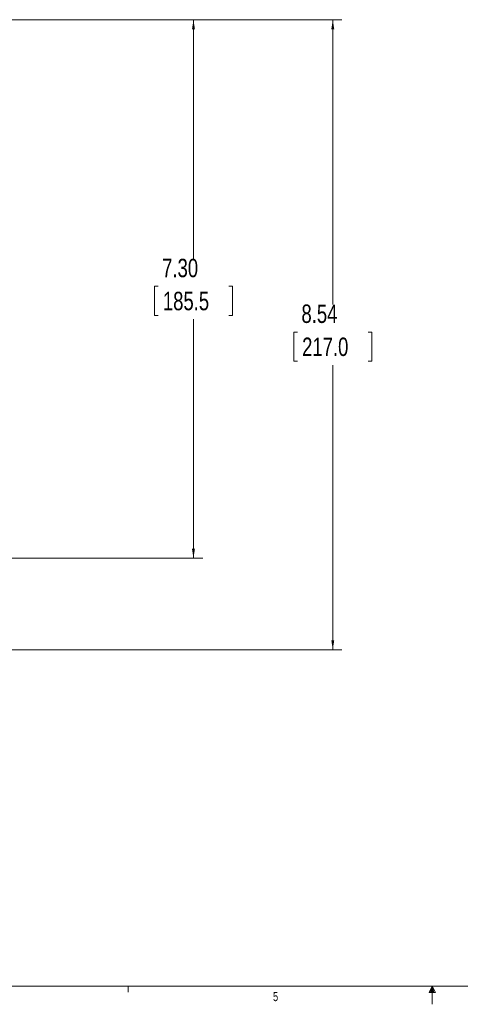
# Model space of a CAD drawing. Header units: inches. Extents: x 0.3 to 33.9, y 0.2 to 21.7.
# Tile 10 of 26: x 11.4 to 17.4, y 0.2 to 13.5. Entities that reach past the tile are written whole.
import ezdxf

# ---------------------------------------------------------------- set-up
doc = ezdxf.new("R2010")
doc.units = ezdxf.units.IN
doc.header["$MEASUREMENT"] = 0
doc.layers.add('SLD-0', color=7, linetype='Continuous', lineweight=15)
doc.styles.add('SLDTEXTSTYLE0', font='TXT', dxfattribs={"width": 0.75})
doc.dimstyles.new('SLDDIMSTYLE0', dxfattribs={"dimtxt": 0.25, "dimasz": 0.13, "dimexe": 0, "dimexo": 0.0625, "dimgap": 0.0625, "dimtad": 0, "dimtih": 1, "dimtoh": 1, "dimdec": 4, "dimrnd": 1e-09, "dimzin": 12, "dimdsep": 46, "dimtxsty": 'SLDTEXTSTYLE0', "dimsah": 1, "dimcen": 0.09, "dimadec": 0, "dimazin": 3, "dimtfac": 1, "dimtdec": 4, "dimtofl": 0, "dimtmove": 0, "dimatfit": 3, "dimfxl": 1, "dimfrac": 2, "dimtolj": 1, "dimtzin": 12, "dimarcsym": 0})
doc.dimstyles.new('SLDDIMSTYLE1', dxfattribs={"dimtxt": 0.25, "dimasz": 0.13, "dimexe": 0, "dimexo": 0.0625, "dimgap": 0.0625, "dimtad": 0, "dimtih": 1, "dimtoh": 1, "dimdec": 4, "dimrnd": 1e-09, "dimzin": 4, "dimdsep": 46, "dimtxsty": 'SLDTEXTSTYLE0', "dimsah": 1, "dimcen": 0.09, "dimadec": 0, "dimazin": 1, "dimtfac": 1, "dimtdec": 4, "dimtofl": 0, "dimtmove": 0, "dimatfit": 3, "dimfxl": 1, "dimfrac": 2, "dimtolj": 1, "dimtzin": 12, "dimarcsym": 0})

# ---------------------------------------------------------------- blocks, each defined once
blk = doc.blocks.new('*D10')
at = {"layer": 'SLD-0'}
for p, q in [((6.694, 13.515), (15.798, 13.515)), ((15.673, 13.515), (15.673, 9.654)), ((15.194, 9.28), (15.143, 9.28)), ((15.143, 9.28), (15.143, 8.883)), ((16.152, 9.28), (16.203, 9.28)), ((16.203, 9.28), (16.203, 8.883)), ((15.143, 8.883), (15.194, 8.883)), ((15.673, 4.971), (15.673, 8.832)), ((16.203, 8.883), (16.152, 8.883)), ((7.944, 4.971), (15.798, 4.971))]:
    blk.add_line(p, q, dxfattribs=at)
for points in [[(15.673, 13.515), (15.653, 13.385), (15.693, 13.385)], [(15.673, 4.971), (15.693, 5.101), (15.653, 5.101)]]:
    blk.add_solid(points, dxfattribs=at)
at = {"layer": 'SLD-0', "char_height": 0.25, "attachment_point": 1, "style": 'SLDTEXTSTYLE0'}
for s, insert in [('8.54', (15.248, 9.653, 0.004)), ('217.0', (15.257, 9.205, 0.004))]:
    blk.add_mtext(s, dxfattribs=dict(at, insert=insert))
blk = doc.blocks.new('*D11')
at = {"layer": 'SLD-0'}
for p, q in [((6.694, 13.515), (13.908, 13.515)), ((13.783, 13.515), (13.783, 10.274)), ((13.304, 9.9), (13.253, 9.9)), ((13.253, 9.9), (13.253, 9.503)), ((14.262, 9.9), (14.313, 9.9)), ((14.313, 9.9), (14.313, 9.503)), ((13.253, 9.503), (13.304, 9.503)), ((14.313, 9.503), (14.262, 9.503)), ((13.783, 6.211), (13.783, 9.452)), ((11.003, 6.211), (13.908, 6.211))]:
    blk.add_line(p, q, dxfattribs=at)
for points in [[(13.783, 13.515), (13.763, 13.385), (13.803, 13.385)], [(13.783, 6.211), (13.803, 6.341), (13.763, 6.341)]]:
    blk.add_solid(points, dxfattribs=at)
at = {"layer": 'SLD-0', "char_height": 0.25, "attachment_point": 1, "style": 'SLDTEXTSTYLE0'}
for s, insert in [('7.30', (13.358, 10.273, 0.004)), ('185.5', (13.368, 9.825, 0.004))]:
    blk.add_mtext(s, dxfattribs=dict(at, insert=insert))

msp = doc.modelspace()

# ---------------------------------------------------------------- linework, layer by layer
at = {"layer": 'SLD-0'}
for p, q in [((33.52288, 0.4106), (0.52288, 0.4106)), ((12.89788, 0.4106), (12.89788, 0.3258)), ((17.02288, 0.4106), (16.9809, 0.32498)), ((17.02288, 0.4106), (16.98907, 0.32498)), ((17.02288, 0.4106), (17.00855, 0.32498)), ((17.02288, 0.4106), (17.02288, 0.16291)), ((17.02288, 0.4106), (17.067, 0.32498)), ((17.02288, 0.4106), (17.04596, 0.32498)), ((17.02288, 0.4106), (17.03583, 0.32498)), ((16.9809, 0.32498), (17.067, 0.32498))]:
    msp.add_line(p, q, dxfattribs=at)

# ---------------------------------------------------------------- texts
at = {"color": 7, "linetype": 'Continuous', "lineweight": 0, "insert": (14.86249, 0.33124), "char_height": 0.125, "attachment_point": 1, "style": 'SLDTEXTSTYLE0'}
msp.add_mtext('5', dxfattribs=at)

# ---------------------------------------------------------------- dimensions: what is measured, and where the dimension line sits
at = {"layer": 'SLD-0'}
for base, p1, p2, dimstyle, picture, middle in [((15.67304, 13.51532), (7.89377, 4.97072), (6.64377, 13.51532), 'SLDDIMSTYLE0', '*D10', (15.67304, 9.24302)), ((13.78328, 6.21072), (6.64377, 13.51532), (10.95298, 6.21072), 'SLDDIMSTYLE1', '*D11', (13.78328, 9.86302))]:
    dim = msp.add_linear_dim(base=base, p1=p1, p2=p2, angle=90, dimstyle=dimstyle, dxfattribs=at)
    dim.commit()
    dim.dimension.update_dxf_attribs({"geometry": picture, "text_midpoint": middle, "dimtype": 160})

doc.saveas('drawing.dxf')
